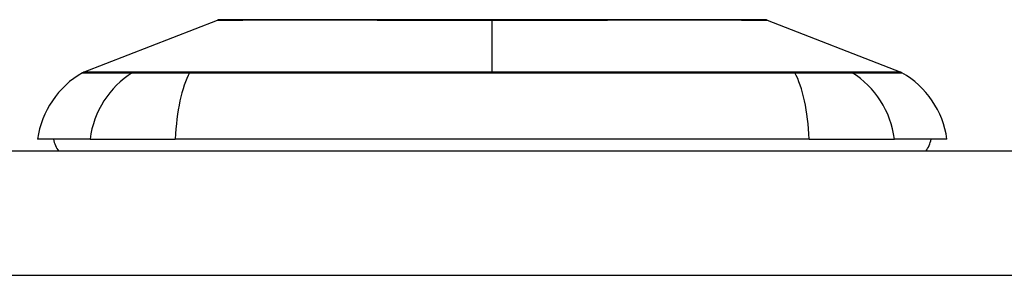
# Model space of a CAD drawing. Header units: inches. Extents: x 6 to 216, y 11 to 118.
# Tile 121 of 212: x 22.894 to 24.173, y 87.421 to 87.753. Entities that reach past the tile are written whole.
import ezdxf

# ---------------------------------------------------------------- set-up
doc = ezdxf.new("R2010")
doc.units = ezdxf.units.IN
doc.header["$MEASUREMENT"] = 0
doc.layers.add('Visible Edges(ANSI)', color=7, linetype='Continuous', lineweight=25)
doc.layers.add('Visible Tangent Edges(ANSI)', color=7, linetype='Continuous', lineweight=25)

msp = doc.modelspace()

# ---------------------------------------------------------------- linework, layer by layer
at = {"layer": 'Visible Edges(ANSI)'}
for p, q in [((22.9774, 87.6843), (23.1513, 87.752)), ((23.8651, 87.752), (24.039, 87.6843)), ((22.9857, 87.5974), (22.9176, 87.5974)), ((22.9857, 87.5974), (23.0964, 87.5974)), ((23.92, 87.5974), (23.0964, 87.5974)), ((23.92, 87.5974), (24.0307, 87.5974)), ((24.0987, 87.5974), (24.0307, 87.5974)), ((41.3062, 87.5817), (5.7102, 87.5817))]:
    msp.add_line(p, q, dxfattribs=at)
at = {"layer": 'Visible Edges(ANSI)', "flags": 128}
msp.add_lwpolyline([(23.8633, 87.7523), (23.8629, 87.7523), (23.8616, 87.7523), (23.8595, 87.7523), (23.8565, 87.7523), (23.8527, 87.7523), (23.8481, 87.7523), (23.8426, 87.7524), (23.8363, 87.7524), (23.8292, 87.7524), (23.8214, 87.7524), (23.8128, 87.7524), (23.8035, 87.7525), (23.7935, 87.7525), (23.7828, 87.7525), (23.7715, 87.7525), (23.7595, 87.7525), (23.7469, 87.7525), (23.7337, 87.7525), (23.72, 87.7525), (23.7058, 87.7525), (23.691, 87.7524), (23.6758, 87.7524), (23.6602, 87.7524), (23.6443, 87.7524), (23.6281, 87.7524), (23.6116, 87.7523), (23.5948, 87.7523), (23.5778, 87.7523), (23.5606, 87.7523), (23.5432, 87.7523), (23.5259, 87.7523), (23.5085, 87.7523), (23.4911, 87.7523), (23.4737, 87.7523), (23.4564, 87.7523), (23.4391, 87.7523), (23.422, 87.7523), (23.4052, 87.7523), (23.3886, 87.7524), (23.3724, 87.7524), (23.3565, 87.7524), (23.3409, 87.7524), (23.3256, 87.7524), (23.3108, 87.7525), (23.2965, 87.7525), (23.2827, 87.7525), (23.2695, 87.7525), (23.2569, 87.7525), (23.2449, 87.7525), (23.2336, 87.7525), (23.2229, 87.7525), (23.2129, 87.7525), (23.2036, 87.7524), (23.195, 87.7524), (23.1872, 87.7524), (23.1801, 87.7524), (23.1738, 87.7524), (23.1683, 87.7523), (23.1637, 87.7523), (23.1599, 87.7523), (23.1569, 87.7523), (23.1548, 87.7523), (23.1535, 87.7523), (23.1531, 87.7523)], dxfattribs=at)
at = {"layer": 'Visible Edges(ANSI)'}
for centre, radius, start, end in [((23.1531, 87.7474), 0.00492, 90.2088, 111.2505), ((23.8633, 87.7474), 0.00492, 68.7495, 89.7912), ((23.0346, 87.5811), 0.1181, 119.7291, 172.0587), ((22.9809, 87.6751), 0.00984, 111.2505, 119.7291), ((24.0355, 87.6751), 0.00984, 60.2709, 68.7495), ((23.9818, 87.5811), 0.1181, 7.9413, 60.2709), ((22.9767, 87.6053), 0.0394, 191.537, 216.8699), ((24.0397, 87.6053), 0.0394, 323.1301, 348.463)]:
    msp.add_arc(centre, radius, start, end, dxfattribs=at)
at = {"layer": 'Visible Tangent Edges(ANSI)'}
for p, q in [((23.5082, 87.7523), (23.5082, 87.752)), ((23.5082, 87.6843), (23.5082, 87.752)), ((23.0427, 87.6844), (23.0425, 87.6844)), ((23.1162, 87.6844), (23.1158, 87.6844)), ((23.9006, 87.6844), (23.9002, 87.6844)), ((23.9739, 87.6844), (23.9737, 87.6844)), ((5.7102, 87.4207), (41.3062, 87.4207))]:
    msp.add_line(p, q, dxfattribs=at)
at = {"layer": 'Visible Tangent Edges(ANSI)', "flags": 128}
for points in [[(23.1513, 87.752), (23.1515, 87.752), (23.1519, 87.752), (23.1527, 87.752), (23.1537, 87.752), (23.1551, 87.752), (23.1567, 87.752), (23.1586, 87.752), (23.1609, 87.752), (23.1634, 87.752), (23.1662, 87.752), (23.1693, 87.7521), (23.1726, 87.7521), (23.1763, 87.7521), (23.1802, 87.7521), (23.1844, 87.7521), (23.1888, 87.7522), (23.1936, 87.7522), (23.1986, 87.7522), (23.2038, 87.7522), (23.2093, 87.7522), (23.215, 87.7523), (23.221, 87.7523), (23.2272, 87.7523), (23.2336, 87.7523)], [(23.2336, 87.7523), (23.2354, 87.7523), (23.2372, 87.7523), (23.239, 87.7523), (23.2408, 87.7523), (23.2426, 87.7523), (23.2445, 87.7523), (23.2464, 87.7523), (23.2483, 87.7523), (23.2502, 87.7523), (23.2521, 87.7523), (23.254, 87.7523), (23.256, 87.7523), (23.258, 87.7523), (23.2599, 87.7523), (23.2619, 87.7523), (23.264, 87.7523), (23.266, 87.7523), (23.268, 87.7523), (23.2701, 87.7523), (23.2722, 87.7523), (23.2743, 87.7523), (23.2764, 87.7523), (23.2785, 87.7523), (23.2806, 87.7523)], [(23.2806, 87.7523), (23.2886, 87.7523), (23.2968, 87.7523), (23.3052, 87.7523), (23.3138, 87.7522), (23.3225, 87.7522), (23.3314, 87.7522), (23.3404, 87.7522), (23.3495, 87.7522), (23.3588, 87.7521), (23.3681, 87.7521), (23.3776, 87.7521), (23.3872, 87.7521), (23.3969, 87.7521), (23.4067, 87.752), (23.4166, 87.752), (23.4266, 87.752), (23.4367, 87.752), (23.4468, 87.752), (23.457, 87.752), (23.4672, 87.752), (23.4775, 87.752), (23.4877, 87.752), (23.498, 87.752), (23.5082, 87.752)], [(23.5082, 87.752), (23.5185, 87.752), (23.5287, 87.752), (23.539, 87.752), (23.5492, 87.752), (23.5595, 87.752), (23.5696, 87.752), (23.5798, 87.752), (23.5898, 87.752), (23.5998, 87.752), (23.6097, 87.752), (23.6195, 87.7521), (23.6292, 87.7521), (23.6388, 87.7521), (23.6483, 87.7521), (23.6577, 87.7521), (23.667, 87.7522), (23.6762, 87.7522), (23.6852, 87.7522), (23.694, 87.7522), (23.7027, 87.7522), (23.7113, 87.7523), (23.7196, 87.7523), (23.7278, 87.7523), (23.7358, 87.7523)], [(23.7358, 87.7523), (23.7379, 87.7523), (23.74, 87.7523), (23.7421, 87.7523), (23.7442, 87.7523), (23.7463, 87.7523), (23.7483, 87.7523), (23.7504, 87.7523), (23.7524, 87.7523), (23.7544, 87.7523), (23.7564, 87.7523), (23.7584, 87.7523), (23.7604, 87.7523), (23.7623, 87.7523), (23.7643, 87.7523), (23.7662, 87.7523), (23.7681, 87.7523), (23.77, 87.7523), (23.7719, 87.7523), (23.7737, 87.7523), (23.7756, 87.7523), (23.7774, 87.7523), (23.7792, 87.7523), (23.781, 87.7523), (23.7828, 87.7523)], [(23.7828, 87.7523), (23.7892, 87.7523), (23.7954, 87.7523), (23.8014, 87.7523), (23.8071, 87.7522), (23.8126, 87.7522), (23.8178, 87.7522), (23.8228, 87.7522), (23.8276, 87.7522), (23.832, 87.7521), (23.8362, 87.7521), (23.8402, 87.7521), (23.8438, 87.7521), (23.8472, 87.7521), (23.8503, 87.752), (23.8531, 87.752), (23.8556, 87.752), (23.8578, 87.752), (23.8597, 87.752), (23.8613, 87.752), (23.8627, 87.752), (23.8637, 87.752), (23.8645, 87.752), (23.8649, 87.752), (23.8651, 87.752)], [(22.9761, 87.6837), (22.9762, 87.6837), (22.9765, 87.6837), (22.9771, 87.6837), (22.9779, 87.6837), (22.9789, 87.6837), (22.9801, 87.6837), (22.9816, 87.6837), (22.9833, 87.6836), (22.9852, 87.6836), (22.9873, 87.6836), (22.9897, 87.6836), (22.9923, 87.6836), (22.9951, 87.6836), (22.9981, 87.6836), (23.0014, 87.6836), (23.0049, 87.6836), (23.0086, 87.6835), (23.0125, 87.6835), (23.0166, 87.6835), (23.021, 87.6835), (23.0256, 87.6835), (23.0304, 87.6835), (23.0354, 87.6835), (23.0406, 87.6834)], [(23.0425, 87.6844), (23.0373, 87.6844), (23.0322, 87.6844), (23.0274, 87.6844), (23.0228, 87.6844), (23.0184, 87.6844), (23.0142, 87.6844), (23.0103, 87.6844), (23.0065, 87.6843), (23.003, 87.6843), (22.9997, 87.6843), (22.9967, 87.6843), (22.9938, 87.6843), (22.9912, 87.6843), (22.9888, 87.6843), (22.9866, 87.6843), (22.9847, 87.6843), (22.983, 87.6843), (22.9815, 87.6843), (22.9802, 87.6843), (22.9792, 87.6843), (22.9784, 87.6843), (22.9778, 87.6843), (22.9775, 87.6843), (22.9774, 87.6843)], [(23.0406, 87.6834), (23.0422, 87.6834), (23.0438, 87.6834), (23.0457, 87.6834), (23.0477, 87.6834), (23.0499, 87.6834), (23.0522, 87.6834), (23.0547, 87.6834), (23.0573, 87.6834), (23.06, 87.6834), (23.0629, 87.6834), (23.0659, 87.6834), (23.0691, 87.6834), (23.0724, 87.6834), (23.0758, 87.6834), (23.0793, 87.6834), (23.0829, 87.6834), (23.0866, 87.6834), (23.0905, 87.6834), (23.0944, 87.6834), (23.0984, 87.6834), (23.1024, 87.6834), (23.1066, 87.6834), (23.1108, 87.6834), (23.1151, 87.6834)], [(23.1158, 87.6844), (23.1116, 87.6844), (23.1075, 87.6844), (23.1034, 87.6844), (23.0994, 87.6844), (23.0955, 87.6844), (23.0917, 87.6844), (23.088, 87.6844), (23.0843, 87.6844), (23.0808, 87.6844), (23.0774, 87.6844), (23.074, 87.6844), (23.0708, 87.6844), (23.0677, 87.6844), (23.0648, 87.6844), (23.0619, 87.6844), (23.0592, 87.6844), (23.0567, 87.6844), (23.0542, 87.6844), (23.0519, 87.6844), (23.0498, 87.6844), (23.0478, 87.6844), (23.0459, 87.6844), (23.0442, 87.6844), (23.0427, 87.6844)], [(23.1151, 87.6834), (23.1468, 87.6835), (23.1787, 87.6835), (23.211, 87.6835), (23.2436, 87.6836), (23.2763, 87.6836), (23.3092, 87.6836), (23.3423, 87.6836), (23.3755, 87.6836), (23.4088, 87.6837), (23.4421, 87.6837), (23.4754, 87.6837), (23.5087, 87.6837), (23.5419, 87.6837), (23.5752, 87.6837), (23.6085, 87.6837), (23.6417, 87.6836), (23.6748, 87.6836), (23.7078, 87.6836), (23.7406, 87.6836), (23.7732, 87.6836), (23.8056, 87.6835), (23.8378, 87.6835), (23.8697, 87.6835), (23.9013, 87.6834)], [(23.5082, 87.6843), (23.4916, 87.6843), (23.475, 87.6843), (23.4584, 87.6843), (23.4419, 87.6843), (23.4253, 87.6843), (23.4087, 87.6843), (23.3921, 87.6843), (23.3755, 87.6843), (23.359, 87.6843), (23.3424, 87.6843), (23.3259, 87.6843), (23.3095, 87.6843), (23.2931, 87.6843), (23.2767, 87.6843), (23.2603, 87.6843), (23.2441, 87.6843), (23.2278, 87.6844), (23.2117, 87.6844), (23.1956, 87.6844), (23.1796, 87.6844), (23.1636, 87.6844), (23.1477, 87.6844), (23.132, 87.6844), (23.1162, 87.6844)], [(23.9002, 87.6844), (23.8844, 87.6844), (23.8686, 87.6844), (23.8527, 87.6844), (23.8368, 87.6844), (23.8208, 87.6844), (23.8047, 87.6844), (23.7886, 87.6844), (23.7724, 87.6843), (23.7561, 87.6843), (23.7398, 87.6843), (23.7235, 87.6843), (23.7071, 87.6843), (23.6906, 87.6843), (23.6741, 87.6843), (23.6576, 87.6843), (23.6411, 87.6843), (23.6245, 87.6843), (23.6079, 87.6843), (23.5913, 87.6843), (23.5747, 87.6843), (23.558, 87.6843), (23.5414, 87.6843), (23.5248, 87.6843), (23.5082, 87.6843)], [(23.9737, 87.6844), (23.9722, 87.6844), (23.9705, 87.6844), (23.9686, 87.6844), (23.9666, 87.6844), (23.9645, 87.6844), (23.9622, 87.6844), (23.9597, 87.6844), (23.9572, 87.6844), (23.9545, 87.6844), (23.9516, 87.6844), (23.9487, 87.6844), (23.9456, 87.6844), (23.9424, 87.6844), (23.939, 87.6844), (23.9356, 87.6844), (23.9321, 87.6844), (23.9284, 87.6844), (23.9247, 87.6844), (23.9209, 87.6844), (23.917, 87.6844), (23.913, 87.6844), (23.9089, 87.6844), (23.9048, 87.6844), (23.9006, 87.6844)], [(23.9013, 87.6834), (23.9056, 87.6834), (23.9098, 87.6834), (23.914, 87.6834), (23.918, 87.6834), (23.922, 87.6834), (23.926, 87.6834), (23.9298, 87.6834), (23.9335, 87.6834), (23.9371, 87.6834), (23.9406, 87.6834), (23.944, 87.6834), (23.9473, 87.6834), (23.9505, 87.6834), (23.9535, 87.6834), (23.9564, 87.6834), (23.9591, 87.6834), (23.9617, 87.6834), (23.9642, 87.6834), (23.9665, 87.6834), (23.9687, 87.6834), (23.9707, 87.6834), (23.9726, 87.6834), (23.9742, 87.6834), (23.9758, 87.6834)], [(24.039, 87.6843), (24.0389, 87.6843), (24.0386, 87.6843), (24.038, 87.6843), (24.0372, 87.6843), (24.0362, 87.6843), (24.0349, 87.6843), (24.0334, 87.6843), (24.0317, 87.6843), (24.0298, 87.6843), (24.0276, 87.6843), (24.0252, 87.6843), (24.0226, 87.6843), (24.0198, 87.6843), (24.0167, 87.6843), (24.0134, 87.6843), (24.0099, 87.6843), (24.0061, 87.6844), (24.0022, 87.6844), (23.998, 87.6844), (23.9936, 87.6844), (23.989, 87.6844), (23.9841, 87.6844), (23.9791, 87.6844), (23.9739, 87.6844)], [(23.9758, 87.6834), (23.981, 87.6835), (23.986, 87.6835), (23.9908, 87.6835), (23.9954, 87.6835), (23.9997, 87.6835), (24.0039, 87.6835), (24.0078, 87.6835), (24.0115, 87.6836), (24.015, 87.6836), (24.0183, 87.6836), (24.0213, 87.6836), (24.0241, 87.6836), (24.0267, 87.6836), (24.0291, 87.6836), (24.0312, 87.6836), (24.0331, 87.6836), (24.0348, 87.6837), (24.0363, 87.6837), (24.0375, 87.6837), (24.0385, 87.6837), (24.0393, 87.6837), (24.0399, 87.6837), (24.0402, 87.6837), (24.0403, 87.6837)]]:
    msp.add_lwpolyline(points, dxfattribs=at)
at = {"layer": 'Visible Tangent Edges(ANSI)'}
for centre, major_axis, ratio, start_param, end_param in [((23.0965, 87.5811), (0, 0.1181), 0.946806, 0.522838, 1.432195), ((23.0453, 87.6749), (0.00009, 0.00984), 0.948405, 0.290838, 0.531485), ((23.1341, 87.5811), (0, 0.1181), 0.321806, 0.522838, 1.432195), ((23.1167, 87.6749), (-0.00003, 0.00984), 0.317047, 0.281217, 0.521863), ((23.8997, 87.6749), (0.00003, 0.00984), 0.317047, 5.761322, 6.001968), ((23.8823, 87.5811), (0, 0.1181), 0.321806, 4.850991, 5.760348), ((23.9711, 87.6749), (-0.00009, 0.00984), 0.948405, 5.751701, 5.992347), ((23.9199, 87.5811), (0, 0.1181), 0.946806, 4.850991, 5.760348)]:
    msp.add_ellipse(centre, major_axis=major_axis, ratio=ratio, start_param=start_param, end_param=end_param, dxfattribs=at)

doc.saveas('drawing.dxf')
